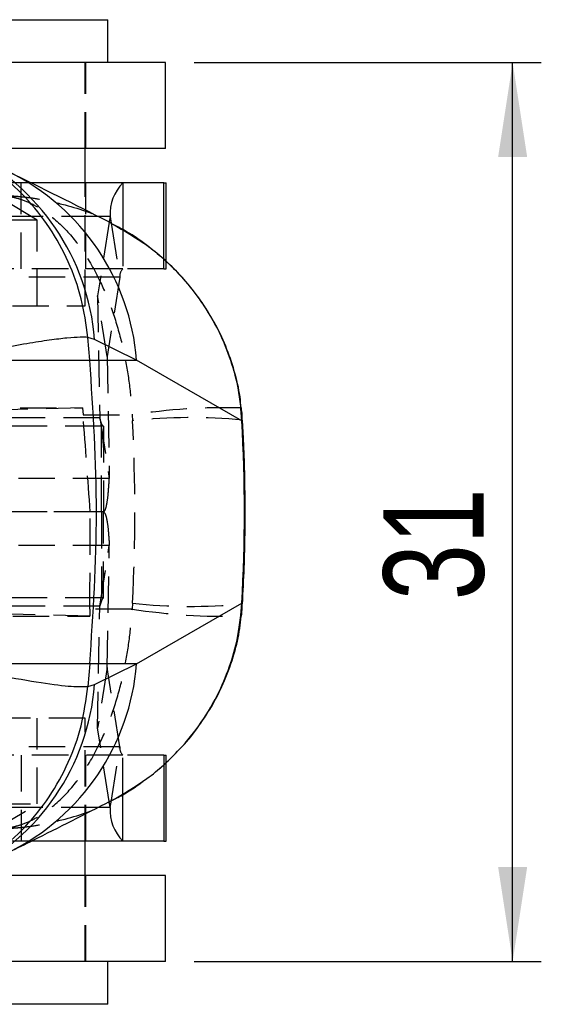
# Model space of a CAD drawing. Extents: x 33 to 392, y 21 to 282.
# Tile 7 of 19: x 177 to 195, y 23 to 57. Entities that reach past the tile are written whole.
import ezdxf

# ---------------------------------------------------------------- set-up
doc = ezdxf.new("R2010")
doc.units = 0
doc.linetypes.add('HIDDEN', pattern=[1.905, 1.27, -0.635])
doc.layers.get('0').update_dxf_attribs({"linetype": 'CONTINUOUS'})
doc.styles.add('SLDTEXTSTYLE0', font='TXT', dxfattribs={"width": 0.75})
doc.dimstyles.new('SLDDIMSTYLE0', dxfattribs={"dimtxt": 3.5, "dimasz": 3.302, "dimexe": 0, "dimexo": 0.0625, "dimgap": 0.875, "dimtad": 1, "dimdec": 0, "dimrnd": 1e-09, "dimzin": 12, "dimtxsty": 'SLDTEXTSTYLE0', "dimsah": 1, "dimcen": 0.09, "dimazin": 3, "dimtfac": 1, "dimtdec": 0, "dimtofl": 0, "dimtmove": 0, "dimatfit": 3, "dimtolj": 1, "dimtzin": 12})

# ---------------------------------------------------------------- blocks, each defined once
blk = doc.blocks.new('_D_7')
at = {"color": 179, "linetype": 'CONTINUOUS'}
for p, q in [((183.289, 55.979), (195.415, 55.979)), ((194.415, 24.579), (194.415, 55.979)), ((183.289, 24.579), (195.415, 24.579))]:
    blk.add_line(p, q, dxfattribs=at)
for points in [[(194.415, 55.979), (193.907, 52.677), (194.923, 52.677)], [(194.415, 24.579), (194.923, 27.881), (193.907, 27.881)]]:
    blk.add_solid(points, dxfattribs=at)
at = {"color": 179, "linetype": 'CONTINUOUS', "insert": (189.903, 37.199, -31.575), "char_height": 3.5, "attachment_point": 1, "rotation": 90, "style": 'SLDTEXTSTYLE0'}
blk.add_mtext('31', dxfattribs=at)

msp = doc.modelspace()

# ---------------------------------------------------------------- linework, layer by layer
at = {"color": 7, "linetype": 'CONTINUOUS'}
for p, q in [((172.3431, 57.4794), (180.2806, 57.4794)), ((180.2806, 55.9794), (180.2806, 57.4794)), ((182.2889, 55.9794), (175.8332, 55.9794)), ((182.2889, 52.9794), (182.2889, 55.9794)), ((182.2889, 52.9794), (175.8332, 52.9794)), ((179.4869, 51.7794), (179.4869, 52.9794)), ((180.8059, 51.7794), (177.5883, 51.7794)), ((182.2373, 51.7794), (180.8059, 51.7794)), ((182.2373, 51.7794), (182.312, 51.7794)), ((182.312, 49.0378), (182.312, 51.7794)), ((180.3612, 50.6078), (180.3296, 50.4066)), ((180.3827, 50.378), (180.4462, 50.3387)), ((179.5815, 46.3816), (179.5817, 46.3795)), ((179.8181, 46.3086), (179.5815, 46.3816)), ((179.6505, 45.5872), (179.5817, 46.3795)), ((181.2836, 45.5872), (179.8181, 46.3086)), ((175.7993, 45.5872), (179.6505, 45.5872)), ((179.6505, 45.5872), (181.2836, 45.5872)), ((184.9586, 43.4685), (181.2836, 45.5872)), ((184.9586, 43.4685), (184.9255, 43.8958)), ((181.2836, 34.9716), (184.9586, 37.0903)), ((184.9255, 36.6629), (184.9586, 37.0903)), ((179.6505, 34.9716), (175.7993, 34.9716)), ((179.6505, 34.9716), (179.5817, 34.1792)), ((181.2836, 34.9716), (179.6505, 34.9716)), ((179.8181, 34.2502), (181.2836, 34.9716)), ((179.5815, 34.1772), (179.8181, 34.2502)), ((179.5817, 34.1792), (179.5815, 34.1772)), ((182.312, 28.7794), (182.312, 31.5255)), ((180.3612, 29.951), (180.3284, 30.1595)), ((180.8059, 28.7794), (177.6029, 28.7794)), ((179.4869, 27.5794), (179.4869, 28.7794)), ((182.2373, 28.7794), (180.8059, 28.7794)), ((182.2373, 28.7794), (182.312, 28.7794)), ((182.2889, 27.5794), (175.8332, 27.5794)), ((182.2889, 24.5794), (182.2889, 27.5794)), ((182.2889, 24.5794), (175.8332, 24.5794)), ((180.2806, 23.0794), (180.2806, 24.5794)), ((180.2806, 23.0794), (172.3431, 23.0794))]:
    msp.add_line(p, q, dxfattribs=at)
at = {"color": 7, "linetype": 'HIDDEN'}
for p, q in [((179.4869, 52.9794), (179.4869, 55.9794)), ((179.5119, 52.9794), (179.5119, 55.9794)), ((177.5883, 51.7794), (168.9549, 51.7794)), ((177.2553, 48.7794), (177.2553, 51.7794)), ((179.4869, 47.4794), (179.4869, 51.7794)), ((179.5119, 48.7794), (179.5119, 51.7794)), ((177.8119, 50.4794), (176.3119, 51.3807)), ((179.9291, 50.6078), (168.5103, 50.6078)), ((177.8119, 50.4794), (176.1941, 50.4794)), ((177.8119, 47.4794), (177.8119, 50.4794)), ((180.3296, 50.4066), (179.9241, 47.8278)), ((180.3989, 50.368), (180.6947, 48.4865)), ((180.8059, 50.1428), (180.8059, 48.7794)), ((182.2373, 48.7794), (182.2373, 49.1074)), ((182.312, 48.7794), (182.312, 49.0378)), ((180.8059, 48.7794), (168.9549, 48.7794)), ((182.2373, 48.7794), (180.8059, 48.7794)), ((182.2373, 48.7794), (182.312, 48.7794)), ((180.6947, 48.4865), (168.8438, 48.4865)), ((180.6947, 48.4865), (180.2576, 45.7065)), ((179.9241, 47.8278), (179.998, 43.5723)), ((180.2576, 45.7065), (179.9241, 47.8278)), ((173.1369, 47.4794), (179.4869, 47.4794)), ((180.2576, 45.7065), (180.3315, 41.451)), ((165.7857, 43.9228), (179.3949, 43.9227)), ((179.3949, 43.9227), (168.7107, 43.6336)), ((179.3949, 43.9227), (179.4146, 43.6776)), ((179.998, 43.5723), (166.6613, 43.5723)), ((179.4146, 43.6776), (181.1241, 43.6713)), ((179.998, 43.5723), (180.3315, 41.451)), ((181.1241, 43.6713), (181.1399, 43.4685)), ((180.061, 43.2794), (170.6672, 43.2794)), ((180.061, 40.2794), (180.061, 43.2794)), ((180.1292, 43.2794), (180.061, 43.2794)), ((180.1292, 43.2794), (180.1292, 40.2794)), ((180.3315, 41.451), (166.9948, 41.451)), ((179.6646, 40.28), (169.0285, 40.29)), ((180.061, 40.2794), (170.6672, 40.2794)), ((180.061, 40.2794), (180.061, 37.2794)), ((180.1292, 40.2794), (180.061, 40.2794)), ((180.1292, 37.2794), (180.1292, 40.2794)), ((180.3315, 39.1078), (166.9948, 39.1078)), ((179.998, 36.9865), (180.3315, 39.1078)), ((180.2576, 34.8523), (180.3315, 39.1078)), ((180.061, 37.2794), (170.6672, 37.2794)), ((180.1292, 37.2794), (180.061, 37.2794)), ((179.998, 36.9865), (166.6613, 36.9865)), ((179.6465, 36.636), (169.0285, 36.9229)), ((179.6493, 36.882), (179.6465, 36.636)), ((181.1241, 36.8875), (179.6493, 36.882)), ((179.9241, 32.7309), (179.998, 36.9865)), ((181.1399, 37.0903), (181.1241, 36.8875)), ((165.5342, 36.636), (179.6465, 36.636)), ((180.2576, 34.8523), (179.9241, 32.7309)), ((180.6947, 32.0723), (180.2576, 34.8523)), ((179.4869, 33.0794), (173.1369, 33.0794)), ((177.8119, 30.0794), (177.8119, 33.0794)), ((179.4869, 28.7794), (179.4869, 33.0794)), ((180.3284, 30.1595), (179.9241, 32.7309)), ((180.6947, 32.0723), (168.8438, 32.0723)), ((180.3914, 30.1428), (180.6947, 32.0723)), ((180.8059, 31.7794), (168.9549, 31.7794)), ((177.2553, 31.7794), (177.2553, 28.7794)), ((179.5119, 28.7794), (179.5119, 31.7794)), ((182.2373, 31.7794), (180.8059, 31.7794)), ((180.8059, 30.4243), (180.8059, 31.7794)), ((182.2373, 31.7794), (182.312, 31.7794)), ((182.2373, 31.7794), (182.2373, 31.4516)), ((182.312, 31.5255), (182.312, 31.7794)), ((179.9169, 29.951), (168.5103, 29.951)), ((176.3119, 30.0794), (177.8119, 30.0794)), ((176.3119, 29.1781), (177.8119, 30.0794)), ((177.6029, 28.7794), (168.9549, 28.7794)), ((179.4869, 24.5794), (179.4869, 27.5794)), ((179.5119, 24.5794), (179.5119, 27.5794))]:
    msp.add_line(p, q, dxfattribs=at)
at = {"color": 8, "linetype": 'CONTINUOUS'}
for p, q in [((180.8059, 51.7794), (180.8059, 50.1428)), ((182.2373, 49.1074), (182.2373, 51.7794)), ((180.3612, 50.6078), (179.9291, 50.6078)), ((180.3612, 50.6078), (180.3989, 50.368)), ((184.9255, 43.8958), (184.9472, 43.9162)), ((184.9828, 43.491), (184.9586, 43.4685)), ((184.9586, 37.0903), (184.9828, 37.0679)), ((184.9472, 36.6426), (184.9255, 36.6629)), ((182.2373, 31.4516), (182.2373, 28.7794)), ((180.8059, 28.7794), (180.8059, 30.4243)), ((180.3612, 29.951), (179.9169, 29.951)), ((180.3612, 29.951), (180.3914, 30.1428))]:
    msp.add_line(p, q, dxfattribs=at)
for centre, radius, start, end in [((171.7968, 45.6715), 8.0466, 4.54142, 63.91759), ((173.2624, 44.9501), 8.0465, 4.54074, 63.61684), ((173.2624, 35.6086), 8.0465, 296.37171, 355.45929), ((171.7968, 34.8873), 8.0466, 296.11837, 355.45854)]:
    msp.add_arc(centre, radius, start, end, dxfattribs=at)
at = {"color": 7, "linetype": 'CONTINUOUS'}
for centre, start, end in [((181.8781, 50.7022), 134.86885, 183.56211), ((181.8781, 29.8565), 176.43789, 225.13115)]:
    msp.add_arc(centre, 1.5198, start, end, dxfattribs=at)
at = {"color": 7, "linetype": 'HIDDEN'}
for centre, radius, start, end in [((181.0739, 48.5101), 0.38, 134.86866, 183.56201), ((184.4046, 22.4219), 21.5011, 88.55403, 98.77632), ((183.1726, 24.4883), 19.0887, 84.55838, 96.11278), ((184.4044, 58.1337), 21.4979, 261.22311, 271.44695), ((183.1722, 56.0592), 19.0775, 263.88469, 275.44595), ((181.0739, 32.0487), 0.38, 176.43799, 225.13134)]:
    msp.add_arc(centre, radius, start, end, dxfattribs=at)
for centre, major_axis, ratio, start_param, end_param in [((169.8283, 40.2794), (-4.3176, 60.896), 0.1607291, 4.7010037, 4.7568232), ((118.8582, 40.2794), (62.3673, 0), 0.9764733, 6.2307956, 6.335575), ((169.8276, 40.2794), (0, 60.9), 0.1615266, 4.6565741, 4.712399)]:
    msp.add_ellipse(centre, major_axis=major_axis, ratio=ratio, start_param=start_param, end_param=end_param, dxfattribs=at)
at = {"color": 7, "linetype": 'CONTINUOUS'}
msp.add_ellipse((118.8582, 40.2794), major_axis=(66.1913, 0), ratio=0.9200604, start_param=6.2307956, end_param=6.335575, dxfattribs=at)
for points, knots in [([(179.5815, 46.3816), (179.5201, 46.8343), (179.3974, 47.7397), (178.9327, 49.0348), (178.2707, 50.234), (177.4172, 51.3061), (176.3949, 52.2146), (175.2374, 52.9429), (173.9729, 53.4546), (172.8646, 53.7192), (172.1869, 53.7587), (171.9615, 53.7719)], [0, 0, 0, 0, 0.1176724, 0.2353448, 0.3530171, 0.4706892, 0.5883639, 0.7060388, 0.8237177, 0.9413965, 1, 1, 1, 1]), ([(180.3833, 50.379), (180.345, 50.3987), (179.1715, 51.001), (177.9824, 51.589), (176.8322, 52.1578)], [0, 0, 0, 0, 0.0326819, 1, 1, 1, 1]), ([(184.9332, 43.9141), (184.9226, 44.0428), (184.8867, 44.4798), (184.7093, 45.2053), (184.4118, 46.0817), (184.0104, 46.9157), (183.5164, 47.703), (182.9363, 48.4329), (182.2728, 49.1031), (181.5279, 49.6964), (180.9127, 50.1102), (180.5339, 50.2919), (180.4431, 50.3355)], [0, 0, 0, 0, 0.0465119, 0.1578538, 0.2680492, 0.3809656, 0.492951, 0.6067626, 0.7229734, 0.8409759, 0.9618729, 1, 1, 1, 1]), ([(179.5817, 46.3795), (179.5439, 46.3819), (179.4685, 46.3867), (179.2514, 46.3852), (178.8793, 46.3615), (178.2537, 46.2876), (177.4779, 46.1697), (176.8296, 46.0488), (176.5054, 45.9884)], [0, 0, 0, 0, 0.08522263, 0.17054218, 0.37507199, 0.57960184, 0.78979991, 1, 1, 1, 1]), ([(179.6505, 34.9716), (179.7654, 36.7341), (179.9959, 40.2726), (179.7659, 43.8111), (179.6505, 45.5872)], [0, 0, 0, 0, 0.4980936, 1, 1, 1, 1]), ([(184.974, 43.4905), (184.974, 43.5493), (184.9739, 43.6917), (184.9555, 43.8329), (184.9446, 43.9157)], [0, 0, 0, 0, 0.41340757, 1, 1, 1, 1]), ([(184.9828, 37.0678), (185.0042, 37.4918), (185.0653, 38.6991), (185.088, 40.6529), (185.0435, 42.3706), (184.993, 43.3017), (184.9828, 43.491)], [0, 0, 0, 0, 0.1982702, 0.5644925, 0.9114622, 1, 1, 1, 1]), ([(184.9441, 36.6428), (184.9574, 36.7421), (184.9764, 36.8842), (184.9762, 37.0274), (184.9761, 37.0705)], [0, 0, 0, 0, 0.698961, 1, 1, 1, 1]), ([(180.381, 30.1797), (180.8115, 30.4264), (181.6767, 30.9223), (182.7293, 31.8803), (183.5645, 32.9164), (184.1625, 33.9371), (184.5849, 34.9806), (184.8247, 35.8806), (184.8979, 36.4482), (184.9255, 36.6629)], [0, 0, 0, 0, 0.1829293, 0.3676975, 0.5168608, 0.6659852, 0.7940316, 0.9220616, 1, 1, 1, 1]), ([(182.7828, 31.9915), (182.8133, 32.0214), (183.0639, 32.2665), (183.4644, 32.7933), (183.9675, 33.5641), (184.3858, 34.4126), (184.6947, 35.2986), (184.882, 36.0568), (184.9199, 36.5004), (184.9322, 36.6442)], [0, 0, 0, 0, 0.0250041, 0.2052414, 0.3817688, 0.5567548, 0.746595, 0.9178761, 1, 1, 1, 1]), ([(176.5054, 34.5704), (177.012, 34.4782), (178.0347, 34.292), (179.0606, 34.1722), (179.4129, 34.177), (179.5817, 34.1792)], [0, 0, 0, 0, 0.3383412, 0.6829904, 1, 1, 1, 1]), ([(172.3849, 26.8199), (172.4687, 26.8257), (172.998, 26.862), (173.9666, 27.105), (175.2257, 27.6096), (176.3904, 28.3392), (177.4077, 29.2438), (178.2683, 30.3184), (178.9267, 31.5125), (179.3971, 32.8123), (179.5194, 33.7179), (179.5815, 34.1772)], [0, 0, 0, 0, 0.0226555, 0.1430819, 0.2670005, 0.3874228, 0.5113371, 0.6317566, 0.7556684, 0.8760881, 1, 1, 1, 1]), ([(176.8342, 28.3992), (177.1122, 28.5363), (178.3026, 29.1234), (179.4774, 29.7241), (180.378, 30.1846)], [0, 0, 0, 0, 0.2334905, 1, 1, 1, 1])]:
    msp.add_open_spline(points, degree=3, knots=knots, dxfattribs=at)
at = {"color": 7, "linetype": 'HIDDEN'}
for points, knots in [([(176.6264, 51.3374), (176.6296, 51.337), (176.6334, 51.3367), (176.6395, 51.336), (176.6466, 51.3353), (176.6602, 51.3338), (176.6832, 51.3311), (176.7217, 51.3263), (176.7864, 51.3169), (176.8953, 51.2979), (177.0789, 51.2563), (177.392, 51.1579), (177.9463, 50.8985), (178.6409, 50.3667), (179.3706, 49.5001), (179.9446, 48.5258), (180.3988, 47.4597), (180.7194, 46.4259), (180.9466, 45.3668), (181.0728, 44.4599), (181.1101, 43.8868), (181.1241, 43.6713)], [0, 0, 0, 0, 0.0014903, 0.0017413, 0.0028471, 0.0047789, 0.0080212, 0.0134641, 0.0226046, 0.037967, 0.0638528, 0.1077857, 0.1839572, 0.3255744, 0.4480744, 0.5743782, 0.6736074, 0.7751674, 0.8605276, 0.9475395, 1, 1, 1, 1]), ([(176.6264, 51.3374), (176.6323, 51.3372), (176.6392, 51.337), (176.6504, 51.3367), (176.6634, 51.3363), (176.6883, 51.3354), (176.7303, 51.3339), (176.8008, 51.3309), (176.9192, 51.3247), (177.1183, 51.311), (177.4543, 51.2783), (178.0286, 51.1966), (179.0385, 50.9528), (179.8884, 50.6851), (180.3777, 50.3811), (180.3827, 50.378)], [0, 0, 0, 0, 0.0045562, 0.0053237, 0.0087016, 0.0146061, 0.0245176, 0.0411569, 0.0691005, 0.1160684, 0.1952126, 0.3295423, 0.5624596, 0.9955621, 1, 1, 1, 1]), ([(180.1292, 43.2794), (180.1193, 43.2831), (180.0995, 43.2905), (180.0685, 43.3503), (180.0355, 43.4412), (180.0105, 43.5286), (179.998, 43.5723)], [0, 0, 0, 0, 0.2500006, 0.4999993, 0.7500007, 1, 1, 1, 1]), ([(180.0625, 43.1621), (180.0729, 43.0737), (180.0942, 42.8932), (180.1131, 42.6761), (180.1251, 42.5027), (180.1278, 42.443), (180.1292, 42.4126)], [0, 0, 0, 0, 0.2355374, 0.4807039, 0.7354877, 1, 1, 1, 1]), ([(180.1292, 40.2794), (180.1501, 40.2942), (180.1921, 40.3237), (180.25, 40.5632), (180.2998, 40.9267), (180.3209, 41.2762), (180.3315, 41.451)], [0, 0, 0, 0, 0.2500001, 0.5000001, 0.75, 1, 1, 1, 1]), ([(180.1292, 40.2794), (180.1501, 40.2646), (180.1921, 40.2351), (180.25, 39.9956), (180.2998, 39.6321), (180.3209, 39.2826), (180.3315, 39.1078)], [0, 0, 0, 0, 0.2500001, 0.5000001, 0.75, 1, 1, 1, 1]), ([(180.1292, 38.1462), (180.1278, 38.1158), (180.1251, 38.0561), (180.1131, 37.8827), (180.0942, 37.6656), (180.0729, 37.4851), (180.0625, 37.3967)], [0, 0, 0, 0, 0.2645123, 0.5192961, 0.7644626, 1, 1, 1, 1]), ([(180.1292, 37.2794), (180.1193, 37.2757), (180.0995, 37.2683), (180.0685, 37.2084), (180.0355, 37.1176), (180.0105, 37.0302), (179.998, 36.9865)], [0, 0, 0, 0, 0.2500006, 0.4999993, 0.7500007, 1, 1, 1, 1]), ([(176.6264, 29.2214), (176.6296, 29.2217), (176.6334, 29.2221), (176.6395, 29.2227), (176.6466, 29.2235), (176.6602, 29.225), (176.6832, 29.2276), (176.7217, 29.2325), (176.7864, 29.2419), (176.8953, 29.2609), (177.0789, 29.3025), (177.392, 29.4009), (177.9463, 29.6603), (178.645, 30.1946), (179.3735, 31.065), (179.9495, 32.0421), (180.3998, 33.1038), (180.7215, 34.1402), (180.9468, 35.1955), (181.0731, 36.1022), (181.1101, 36.6719), (181.1241, 36.8875)], [0, 0, 0, 0, 0.0014903, 0.0017414, 0.0028472, 0.004779, 0.0080214, 0.0134644, 0.0226052, 0.0379679, 0.0638543, 0.1077883, 0.1839616, 0.3255821, 0.4500059, 0.5743791, 0.6747859, 0.7751663, 0.8613577, 0.9475382, 1, 1, 1, 1]), ([(180.4234, 30.209), (180.4715, 30.231), (180.8386, 30.3988), (181.4408, 30.8031), (182.1864, 31.3739), (182.5954, 31.7974), (182.7828, 31.9915)], [0, 0, 0, 0, 0.0540659, 0.4130817, 0.7309665, 1, 1, 1, 1]), ([(176.6264, 29.2214), (176.6323, 29.2216), (176.6392, 29.2218), (176.6504, 29.2221), (176.6634, 29.2225), (176.6883, 29.2233), (176.7303, 29.2249), (176.8008, 29.2279), (176.9192, 29.234), (177.1183, 29.2477), (177.4543, 29.2805), (178.0286, 29.3622), (179.0384, 29.6063), (179.8883, 29.8724), (180.3766, 30.177), (180.381, 30.1797)], [0, 0, 0, 0, 0.0045585, 0.0053264, 0.0087059, 0.0146134, 0.0245298, 0.0411774, 0.069135, 0.1161263, 0.1953099, 0.3297066, 0.56274, 0.9960584, 1, 1, 1, 1])]:
    msp.add_open_spline(points, degree=3, knots=knots, dxfattribs=at)
at = {"color": 8, "linetype": 'CONTINUOUS'}
msp.add_open_spline([(180.4462, 50.3387), (180.8479, 50.1089), (181.6913, 49.6264), (182.7202, 48.6871), (183.5626, 47.6471), (184.1586, 46.6289), (184.5845, 45.5817), (184.8242, 44.6815), (184.8978, 44.1106), (184.9255, 43.8958)], degree=3, knots=[0, 0, 0, 0, 0.1722654, 0.3616852, 0.5105007, 0.6628116, 0.7908283, 0.9213225, 1, 1, 1, 1], dxfattribs=at)

# ---------------------------------------------------------------- dimensions: what is measured, and where the dimension line sits
at = {"color": 179, "linetype": 'CONTINUOUS'}
dim = msp.add_linear_dim(base=(194.415, 55.9794), p1=(182.2889, 24.5794), p2=(182.2889, 55.9794), angle=90, dimstyle='SLDDIMSTYLE0', dxfattribs=at)
dim.commit()
dim.dimension.update_dxf_attribs({"geometry": '_D_7', "text_midpoint": (194.415, 41.2065), "dimtype": 160})

doc.saveas('drawing.dxf')
